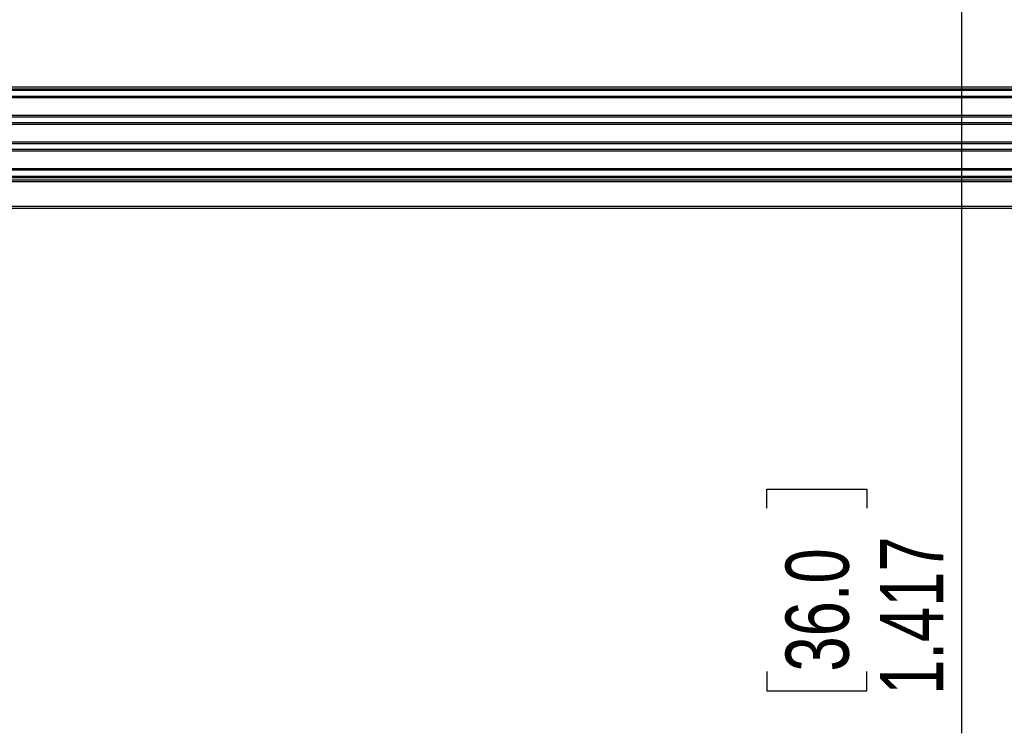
# Paper-space layout 'P3m-C' of a CAD drawing. Header units: inches. Extents: x 0.3 to 33.8, y 0.2 to 21.7.
# Tile 14 of 24: x 21.2 to 23.3, y 5.5 to 7. Entities that reach past the tile are written whole.
import ezdxf

# ---------------------------------------------------------------- set-up
doc = ezdxf.new("R2010")
doc.units = ezdxf.units.IN
doc.header["$MEASUREMENT"] = 0
doc.layers.add('BORDERS', color=7, linetype='Continuous')
doc.styles.add('SLDTEXTSTYLE0', font='TXT', dxfattribs={"width": 0.75})
doc.dimstyles.new('SLDDIMSTYLE9', dxfattribs={"dimtxt": 0.137795, "dimasz": 0.14, "dimexe": 0, "dimexo": 0.0625, "dimgap": 0.034449, "dimtad": 1, "dimdec": 3, "dimlfac": 2, "dimrnd": 1e-09, "dimzin": 12, "dimdsep": 46, "dimtxsty": 'SLDTEXTSTYLE0', "dimblk1": 'CLOSED', "dimblk2": 'CLOSED', "dimsah": 1, "dimcen": 0.09, "dimadec": 0, "dimazin": 3, "dimtfac": 1, "dimtdec": 3, "dimtofl": 0, "dimtmove": 0, "dimatfit": 3, "dimldrblk": 'CLOSED', "dimfxl": 0, "dimfrac": 2, "dimtolj": 1, "dimtzin": 12, "dimarcsym": 0})

# ---------------------------------------------------------------- blocks, each defined once
blk = doc.blocks.new('_Closed')
at = {"color": 0, "linetype": 'ByBlock', "lineweight": -2}
for p, q in [((-1, 0.166667), (0, 0)), ((-1, 0.166667), (-1, -0.166667)), ((0, 0), (-1, -0.166667)), ((0, 0), (-1, 0))]:
    blk.add_line(p, q, dxfattribs=at)
blk = doc.blocks.new('_D_42')
at = {"layer": 'BORDERS'}
for p, q in [((23.6243, 8.3014), (23.1964, 8.3014)), ((23.2357, 8.3014), (23.2357, 7.5928)), ((23.6243, 7.5928), (23.1964, 7.5928)), ((23.2357, 7.5928), (23.2357, 5.4888)), ((22.8108, 5.98), (22.8108, 6.022)), ((22.8108, 6.022), (23.0296, 6.022)), ((23.0296, 6.022), (23.0296, 5.98)), ((22.8108, 5.6236), (22.8108, 5.5817)), ((23.0296, 5.5817), (23.0296, 5.6236)), ((22.8108, 5.5817), (23.0296, 5.5817))]:
    blk.add_line(p, q, dxfattribs=at)
at = {"layer": 'BORDERS', "xscale": 0.14, "yscale": 0.14}
for p, rotation in [((23.2357, 8.3014, -1.0359), 89.99999999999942), ((23.2357, 7.5928, -1.0359), 269.9999999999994)]:
    blk.add_blockref('_Closed', p, dxfattribs=dict(at, rotation=rotation))
at = {"layer": 'BORDERS', "char_height": 0.1378, "attachment_point": 1, "rotation": 90, "style": 'SLDTEXTSTYLE0'}
for s, insert in [('1.417', (23.0581, 5.5727)), ('36.0', (22.852, 5.6236))]:
    blk.add_mtext(s, dxfattribs=dict(at, insert=insert))

psp = doc.layouts.new('P3m-C')

# ---------------------------------------------------------------- linework, layer by layer
at = {"color": 7, "linetype": 'Continuous', "lineweight": 25}
for p, q in [((17.02044, 6.89958), (32.22223, 6.89958)), ((32.22223, 6.89458), (17.02044, 6.89458)), ((32.22223, 6.89208), (17.02044, 6.89208)), ((32.22223, 6.87899), (17.02044, 6.87899)), ((32.22223, 6.8756), (17.02044, 6.8756)), ((32.22223, 6.83707), (17.02044, 6.83707)), ((32.22223, 6.83368), (17.02044, 6.83368)), ((32.22223, 6.82099), (17.02044, 6.82099)), ((32.22223, 6.8176), (17.02044, 6.8176)), ((32.22223, 6.77907), (17.02044, 6.77907)), ((32.22223, 6.77568), (17.02044, 6.77568)), ((32.22223, 6.76299), (17.02044, 6.76299)), ((32.22223, 6.7596), (17.02044, 6.7596)), ((32.22223, 6.72107), (17.02044, 6.72107)), ((32.22223, 6.71768), (17.02044, 6.71768)), ((17.02044, 6.70458), (32.22223, 6.70458)), ((17.02044, 6.70208), (32.22223, 6.70208)), ((17.02044, 6.69708), (32.22223, 6.69708)), ((32.22223, 6.69208), (17.02044, 6.69208)), ((17.02044, 6.63958), (32.22223, 6.63958)), ((32.22223, 6.63458), (17.02044, 6.63458))]:
    psp.add_line(p, q, dxfattribs=at)

# ---------------------------------------------------------------- dimensions: what is measured, and where the dimension line sits
at = {"layer": 'BORDERS'}
dim = psp.add_linear_dim(base=(23.23575, 7.59275), p1=(23.66362, 8.30142), p2=(23.66362, 7.59275), angle=90, dimstyle='SLDDIMSTYLE9', dxfattribs=at)
dim.commit()
dim.dimension.update_dxf_attribs({"geometry": '_D_42', "text_midpoint": (23.23575, 5.80182), "dimtype": 160})

doc.saveas('drawing.dxf')
